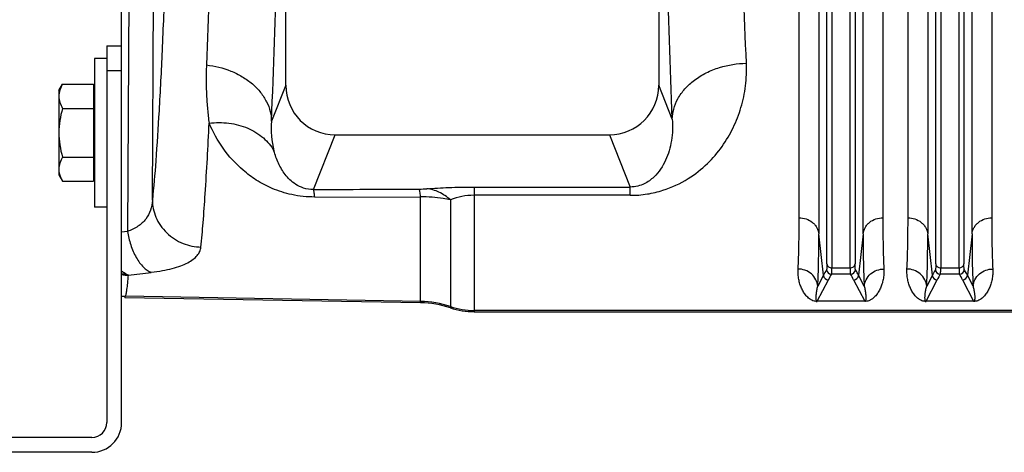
# Model space of a CAD drawing. Extents: x -3114 to 1181, y 8 to 2299.
# Tile 40 of 71: x -1973 to -1774, y 1840 to 1927. Entities that reach past the tile are written whole.
import ezdxf

# ---------------------------------------------------------------- set-up
doc = ezdxf.new("R2010")
doc.units = 0
doc.header["$LTSCALE"] = 65.395
doc.layers.get('0').update_dxf_attribs({"linetype": 'CONTINUOUS'})

msp = doc.modelspace()

# ---------------------------------------------------------------- linework, layer by layer
at = {"color": 6, "linetype": 'CONTINUOUS'}
for p, q in [((-1951.91, 1921.5), (-1951.91, 2216.5)), ((-1918.73, 1913.57), (-1918.73, 1974.27)), ((-1843.38, 1974.27), (-1843.38, 1913.57)), ((-1957.41, 1919), (-1957.41, 1889)), ((-1954.91, 1919), (-1957.41, 1919)), ((-1964.61, 1912.5), (-1963.85, 1913.82)), ((-1964.61, 1912.5), (-1964.61, 1895.5)), ((-1963.85, 1913.82), (-1957.61, 1913.82)), ((-1963.85, 1908.91), (-1957.61, 1908.91)), ((-1908.76, 1903.56), (-1853.36, 1903.56)), ((-1963.85, 1899.09), (-1957.61, 1899.09)), ((-1964.61, 1895.5), (-1963.85, 1894.19)), ((-1963.85, 1894.19), (-1957.61, 1894.19)), ((-1912.9, 1891.01), (-1891.5, 1891.08)), ((-1954.91, 1889), (-1957.41, 1889)), ((-1951.24, 1870.74), (-1891.5, 1869.7)), ((-1880.7, 1867.88), (-1610.06, 1867.88))]:
    msp.add_line(p, q, dxfattribs=at)
at = {"color": 2, "linetype": 'CONTINUOUS'}
for p, q in [((-1815.01, 1886.83), (-1815.01, 2009.79)), ((-1798.1, 2009.79), (-1798.1, 1886.83)), ((-1793.01, 1886.83), (-1793.01, 2009.79)), ((-1776.1, 2009.79), (-1776.1, 1886.83)), ((-1957.61, 1913.82), (-1957.61, 1894.19)), ((-1951.24, 1870.74), (-1951.12, 1870.98)), ((-1801.76, 1869.97), (-1811.36, 1869.97)), ((-1811.36, 1869.97), (-1811.36, 1869.94)), ((-1801.76, 1869.94), (-1801.76, 1869.97)), ((-1779.76, 1869.97), (-1789.36, 1869.97)), ((-1789.36, 1869.97), (-1789.36, 1869.94)), ((-1779.76, 1869.94), (-1779.76, 1869.97))]:
    msp.add_line(p, q, dxfattribs=at)
at = {"color": 9, "linetype": 'CONTINUOUS'}
for p, q in [((-1811.03, 2008.73), (-1811.03, 1883.57)), ((-1802.08, 1883.57), (-1802.08, 2008.73)), ((-1789.03, 2008.73), (-1789.03, 1883.57)), ((-1780.08, 1883.57), (-1780.08, 2008.73)), ((-1809.4, 1877.51), (-1809.4, 2002.79)), ((-1808.4, 2002.52), (-1808.4, 1876.73)), ((-1804.71, 1876.73), (-1804.71, 2002.52)), ((-1803.72, 2002.79), (-1803.72, 1877.51)), ((-1787.4, 1877.51), (-1787.4, 2002.79)), ((-1786.4, 2002.52), (-1786.4, 1876.73)), ((-1782.71, 1876.73), (-1782.71, 2002.52)), ((-1781.72, 2002.79), (-1781.72, 1877.51)), ((-1950.34, 1947.85), (-1950.74, 1884.06)), ((-1945.7, 1890.39), (-1945.37, 1942.21)), ((-1951.91, 1916.5), (-1954.91, 1916.5)), ((-1918.73, 1913.57), (-1921.62, 1906.34)), ((-1840.66, 1906.75), (-1843.38, 1913.57)), ((-1913.16, 1892.54), (-1908.76, 1903.56)), ((-1853.36, 1903.56), (-1849.16, 1893.04)), ((-1880.7, 1893.04), (-1849.16, 1893.04)), ((-1880.7, 1893.04), (-1880.7, 1867.88)), ((-1849.16, 1891.36), (-1849.16, 1893.04)), ((-1891.5, 1869.7), (-1891.5, 1891.08)), ((-1885.48, 1890.43), (-1885.48, 1868.66)), ((-1849.16, 1891.36), (-1880.7, 1891.36)), ((-1950.74, 1884.06), (-1951.91, 1883.92)), ((-1810.1, 1875.23), (-1811.03, 1883.57)), ((-1802.08, 1883.57), (-1803.01, 1875.23)), ((-1788.1, 1875.23), (-1789.03, 1883.57)), ((-1780.08, 1883.57), (-1781.01, 1875.23)), ((-1808.4, 1876.73), (-1804.71, 1876.73)), ((-1786.4, 1876.73), (-1782.71, 1876.73)), ((-1811.36, 1869.97), (-1809.11, 1874.32)), ((-1810.1, 1875.23), (-1811.24, 1873.02)), ((-1804.62, 1875.43), (-1808.49, 1875.43)), ((-1804, 1874.32), (-1801.76, 1869.97)), ((-1801.87, 1873.02), (-1803.01, 1875.23)), ((-1789.36, 1869.97), (-1787.11, 1874.32)), ((-1788.1, 1875.23), (-1789.24, 1873.02)), ((-1782.62, 1875.43), (-1786.49, 1875.43)), ((-1782, 1874.32), (-1779.76, 1869.97)), ((-1779.87, 1873.02), (-1781.01, 1875.23)), ((-1891.5, 1869.94), (-1951.12, 1870.98)), ((-1610.06, 1868.12), (-1880.7, 1868.12))]:
    msp.add_line(p, q, dxfattribs=at)
at = {"color": 7, "linetype": 'CONTINUOUS'}
for p, q in [((-1954.91, 1921.5), (-1954.91, 1845.5)), ((-1954.91, 1921.5), (-1951.91, 1921.5)), ((-1951.91, 1845.5), (-1951.91, 1921.5)), ((-1957.91, 1842.5), (-2156.91, 1842.5)), ((-1957.91, 1839.5), (-2156.91, 1839.5))]:
    msp.add_line(p, q, dxfattribs=at)
at = {"color": 9, "linetype": 'CONTINUOUS'}
for centre, radius, start, end in [((-1904.32, 1904.73), 17.37, 174.6781, 194.6216), ((-1891.82, 1912.78), 20.15, 270.1759, 274.4588), ((-1880.71, 1878.68), 12.68, 89.9804, 112.1039), ((-1793.19, 1866.48), 19.04, 148.8447, 152.6625), ((-1808.49, 1876.43), 1, 185.2752, 269.8387), ((-1804.63, 1876.43), 1, 270.1605, 354.6363), ((-1771.19, 1866.48), 19.04, 148.8447, 152.6625), ((-1786.49, 1876.43), 1, 185.2752, 269.8387), ((-1782.63, 1876.43), 1, 270.1605, 354.6363), ((-1949.59, 1885.55), 10.23, 256.8918, 257.1606), ((-1949.58, 1885.57), 10.24, 257.1619, 262.3926), ((-2003.57, 2321.78), 449.68, 276.7724, 277.3661), ((-1809.11, 1875.32), 1, 185.4311, 269.8752), ((-1792.72, 1865.84), 18.46, 148.7192, 152.6505), ((-1820.76, 1865.64), 18.87, 27.3924, 31.2374), ((-1804.01, 1875.32), 1, 270.1248, 354.5689), ((-1787.11, 1875.32), 1, 185.4311, 269.8752), ((-1770.72, 1865.84), 18.46, 148.7192, 152.6505), ((-1798.76, 1865.64), 18.87, 27.3924, 31.2374), ((-1782.01, 1875.32), 1, 270.1248, 354.5689), ((-1891.85, 1849.93), 20.01, 71.4438, 89.0008), ((-1880.7, 1883.13), 15.01, 251.4438, 270.0002)]:
    msp.add_arc(centre, radius, start, end, dxfattribs=at)
at = {"color": 2, "linetype": 'CONTINUOUS'}
for centre, radius, start, end in [((-1950.33, 1885.48), 10.24, 261.1407, 268.8132), ((-1950.93, 1880.99), 10.01, 264.424, 268.9648), ((-1811.36, 1872.34), 2.4, 265.6766, 268.0119), ((-1811.35, 1872.69), 2.75, 268.0759, 269.9175), ((-1789.36, 1872.34), 2.4, 265.6766, 268.0119), ((-1789.35, 1872.69), 2.75, 268.0759, 269.9175)]:
    msp.add_arc(centre, radius, start, end, dxfattribs=at)
at = {"color": 6, "linetype": 'CONTINUOUS'}
for centre, radius, start, end in [((-1891.85, 1849.71), 19.99, 71.422, 88.9992), ((-1880.7, 1882.87), 14.99, 251.422, 269.9998)]:
    msp.add_arc(centre, radius, start, end, dxfattribs=at)
at = {"color": 7, "linetype": 'CONTINUOUS'}
for radius in [6, 3]:
    msp.add_arc((-1957.91, 1845.5), radius, 270, 360, dxfattribs=at)
at = {"color": 6, "linetype": 'CONTINUOUS'}
for centre, major_axis, start_param, end_param in [((-1908.73, 1913.6), (-3.72, -9.33), -1.189503, 0.378252), ((-1853.39, 1913.6), (3.72, -9.33), -0.378252, 1.189503)]:
    msp.add_ellipse(centre, major_axis=major_axis, ratio=0.995592, start_param=start_param, end_param=end_param, dxfattribs=at)
at = {"color": 9, "linetype": 'CONTINUOUS'}
for points, knots in [([(-1941.59, 2005.87), (-1941.75, 1993.12), (-1942.06, 1974.61), (-1942.65, 1950.85), (-1943.14, 1935.15), (-1943.69, 1921.16), (-1944.29, 1909.06), (-1944.93, 1899.02), (-1945.43, 1893.02), (-1945.7, 1890.39)], [0, 0, 0, 0, 0.330888, 0.480529, 0.617039, 0.738678, 0.843898, 0.93137, 1, 1, 1, 1]), ([(-1933.02, 1982.27), (-1933.22, 1970.63), (-1933.67, 1949.09), (-1934.36, 1927.56), (-1934.77, 1917.67)], [0, 0, 0, 0, 0.540443, 1, 1, 1, 1]), ([(-1825.67, 1918.02), (-1826.09, 1927.88), (-1826.81, 1949.24), (-1827.29, 1970.6), (-1827.49, 1982.1)], [0, 0, 0, 0, 0.461781, 1, 1, 1, 1]), ([(-1921.62, 1906.34), (-1921.18, 1916.97), (-1920.43, 1940.11), (-1919.95, 1963.26), (-1919.73, 1975.77)], [0, 0, 0, 0, 0.459545, 1, 1, 1, 1]), ([(-1840.66, 1906.75), (-1841.08, 1917.35), (-1841.8, 1940.3), (-1842.28, 1963.26), (-1842.48, 1975.62)], [0, 0, 0, 0, 0.46177, 1, 1, 1, 1]), ([(-1849.16, 1891.36), (-1848, 1891.36), (-1845.75, 1891.53), (-1841.73, 1892.48), (-1837.51, 1894.45), (-1833.53, 1897.58), (-1830.51, 1901.11), (-1828.24, 1904.95), (-1826.64, 1909.08), (-1825.73, 1913.47), (-1825.61, 1916.5), (-1825.67, 1918.02)], [0, 0, 0, 0, 0.087969, 0.169861, 0.312034, 0.435857, 0.550723, 0.661841, 0.772347, 0.884454, 1, 1, 1, 1]), ([(-1840.66, 1906.75), (-1840.64, 1907.44), (-1840.42, 1908.86), (-1839.56, 1910.95), (-1838.12, 1912.95), (-1836.16, 1914.73), (-1833.79, 1916.17), (-1830.32, 1917.55), (-1827.51, 1917.99), (-1825.67, 1918.02)], [0, 0, 0, 0, 0.09973, 0.208581, 0.327587, 0.456277, 0.592224, 0.73138, 1, 1, 1, 1]), ([(-1934.77, 1917.67), (-1934.81, 1916.65), (-1934.85, 1914.63), (-1934.78, 1911.65), (-1934.58, 1908.75), (-1934.36, 1906.86), (-1934.23, 1905.93)], [0, 0, 0, 0, 0.2606, 0.514426, 0.761121, 1, 1, 1, 1]), ([(-1934.77, 1917.67), (-1933.09, 1917.49), (-1930.57, 1916.87), (-1927.52, 1915.37), (-1925.47, 1913.92), (-1923.79, 1912.19), (-1922.57, 1910.3), (-1921.82, 1908.33), (-1921.64, 1906.99), (-1921.62, 1906.34)], [0, 0, 0, 0, 0.26918, 0.406362, 0.540141, 0.667495, 0.78665, 0.897245, 1, 1, 1, 1]), ([(-1934.23, 1905.93), (-1932.9, 1906.08), (-1930.23, 1906.09), (-1926.42, 1905.11), (-1923.23, 1903.17), (-1921.69, 1901.32), (-1921.13, 1900.35)], [0, 0, 0, 0, 0.266103, 0.528847, 0.775264, 1, 1, 1, 1]), ([(-1840.66, 1906.75), (-1840.53, 1905.31), (-1840.61, 1903.13), (-1841.23, 1900.37), (-1841.95, 1898.43), (-1842.96, 1896.62), (-1844.36, 1894.93), (-1845.97, 1893.76), (-1847.65, 1893.15), (-1848.64, 1893.04), (-1849.16, 1893.04)], [0, 0, 0, 0, 0.242698, 0.358549, 0.472345, 0.586215, 0.704178, 0.83564, 0.912983, 1, 1, 1, 1]), ([(-1935.88, 1880.91), (-1935.72, 1882.55), (-1935.41, 1886.13), (-1934.81, 1894.47), (-1934.45, 1901.17), (-1934.23, 1905.93)], [0, 0, 0, 0, 0.196798, 0.429837, 1, 1, 1, 1]), ([(-1912.9, 1891.02), (-1914.45, 1891.02), (-1917.39, 1891.32), (-1921.37, 1892.58), (-1924.65, 1894.32), (-1928.13, 1896.9), (-1931.55, 1900.68), (-1933.48, 1904.16), (-1934.23, 1905.93)], [0, 0, 0, 0, 0.168893, 0.319387, 0.451225, 0.570814, 0.790356, 1, 1, 1, 1]), ([(-1913.16, 1892.54), (-1913.84, 1892.53), (-1915.11, 1892.71), (-1916.71, 1893.49), (-1917.92, 1894.46), (-1919.16, 1895.85), (-1920.31, 1897.8), (-1920.9, 1899.49), (-1921.13, 1900.35)], [0, 0, 0, 0, 0.170512, 0.314333, 0.439731, 0.556091, 0.778454, 1, 1, 1, 1]), ([(-1912.9, 1891.02), (-1912.91, 1891.21), (-1912.95, 1891.56), (-1913.02, 1892), (-1913.08, 1892.32), (-1913.13, 1892.48), (-1913.16, 1892.54)], [0, 0, 0, 0, 0.377901, 0.669656, 0.87558, 1, 1, 1, 1]), ([(-1891.5, 1891.08), (-1891.52, 1891.27), (-1891.55, 1891.62), (-1891.62, 1892.07), (-1891.68, 1892.39), (-1891.73, 1892.57), (-1891.76, 1892.62)], [0, 0, 0, 0, 0.370813, 0.662797, 0.872367, 1, 1, 1, 1]), ([(-1890.25, 1892.69), (-1888.79, 1892.8), (-1885.61, 1892.98), (-1882.42, 1893.04), (-1880.7, 1893.04)], [0, 0, 0, 0, 0.461136, 1, 1, 1, 1]), ([(-1885.48, 1890.43), (-1886.17, 1891.05), (-1887.65, 1892.09), (-1889.41, 1892.6), (-1890.25, 1892.69)], [0, 0, 0, 0, 0.521809, 1, 1, 1, 1]), ([(-1945.7, 1890.39), (-1945.73, 1889.71), (-1945.97, 1888.34), (-1946.97, 1886.48), (-1948.61, 1884.98), (-1949.99, 1884.32), (-1950.74, 1884.06)], [0, 0, 0, 0, 0.239096, 0.474598, 0.72333, 1, 1, 1, 1]), ([(-1945.7, 1890.39), (-1945.69, 1889.82), (-1945.57, 1888.65), (-1945.03, 1886.91), (-1944.11, 1885.23), (-1942.42, 1883.23), (-1939.65, 1881.47), (-1937.11, 1880.95), (-1935.88, 1880.91)], [0, 0, 0, 0, 0.113787, 0.234826, 0.361814, 0.492766, 0.754671, 1, 1, 1, 1]), ([(-1885.48, 1890.43), (-1885.96, 1890.53), (-1887.2, 1890.75), (-1889.2, 1891), (-1890.73, 1891.07), (-1891.5, 1891.08)], [0, 0, 0, 0, 0.244859, 0.619743, 1, 1, 1, 1]), ([(-1815.01, 1886.83), (-1814.54, 1886.83), (-1813.57, 1886.68), (-1812.49, 1886.09), (-1811.8, 1885.4), (-1811.28, 1884.65), (-1811.08, 1884), (-1811.03, 1883.57)], [0, 0, 0, 0, 0.25116, 0.514527, 0.644426, 0.769808, 1, 1, 1, 1]), ([(-1802.08, 1883.57), (-1802.04, 1884), (-1801.83, 1884.65), (-1801.32, 1885.4), (-1800.63, 1886.09), (-1799.54, 1886.68), (-1798.57, 1886.83), (-1798.1, 1886.83)], [0, 0, 0, 0, 0.230192, 0.355574, 0.485473, 0.74884, 1, 1, 1, 1]), ([(-1793.01, 1886.83), (-1792.54, 1886.83), (-1791.57, 1886.68), (-1790.49, 1886.09), (-1789.8, 1885.4), (-1789.28, 1884.65), (-1789.08, 1884), (-1789.03, 1883.57)], [0, 0, 0, 0, 0.25116, 0.514527, 0.644426, 0.769808, 1, 1, 1, 1]), ([(-1780.08, 1883.57), (-1780.04, 1884), (-1779.83, 1884.65), (-1779.32, 1885.4), (-1778.63, 1886.09), (-1777.54, 1886.68), (-1776.57, 1886.83), (-1776.1, 1886.83)], [0, 0, 0, 0, 0.230192, 0.355574, 0.485473, 0.74884, 1, 1, 1, 1]), ([(-1950.74, 1884.06), (-1950.59, 1883.14), (-1950.26, 1881.77), (-1949.6, 1880.04), (-1949, 1878.84), (-1948.31, 1877.77), (-1947.37, 1876.67), (-1946.52, 1876.04), (-1945.92, 1875.82)], [0, 0, 0, 0, 0.281815, 0.42376, 0.560892, 0.689334, 0.806223, 1, 1, 1, 1]), ([(-1811.24, 1873.02), (-1811.16, 1874.61), (-1811.06, 1878.13), (-1811.03, 1881.64), (-1811.03, 1883.57)], [0, 0, 0, 0, 0.45262, 1, 1, 1, 1]), ([(-1802.08, 1883.57), (-1802.08, 1881.64), (-1802.06, 1878.13), (-1801.95, 1874.61), (-1801.87, 1873.02)], [0, 0, 0, 0, 0.547382, 1, 1, 1, 1]), ([(-1789.24, 1873.02), (-1789.16, 1874.61), (-1789.06, 1878.13), (-1789.03, 1881.64), (-1789.03, 1883.57)], [0, 0, 0, 0, 0.45262, 1, 1, 1, 1]), ([(-1780.08, 1883.57), (-1780.08, 1881.64), (-1780.06, 1878.13), (-1779.95, 1874.61), (-1779.87, 1873.02)], [0, 0, 0, 0, 0.547382, 1, 1, 1, 1]), ([(-1945.92, 1875.82), (-1945.16, 1875.91), (-1943.74, 1876.13), (-1941.74, 1876.57), (-1940.03, 1877.09), (-1938.6, 1877.7), (-1937.47, 1878.38), (-1936.63, 1879.15), (-1936.07, 1880), (-1935.91, 1880.61), (-1935.88, 1880.91)], [0, 0, 0, 0, 0.191041, 0.361905, 0.511593, 0.640369, 0.749787, 0.84282, 0.924131, 1, 1, 1, 1]), ([(-1811.24, 1873.02), (-1811.29, 1873.47), (-1811.57, 1874.4), (-1812.48, 1875.56), (-1813.78, 1876.32), (-1814.75, 1876.49), (-1815.22, 1876.49)], [0, 0, 0, 0, 0.236494, 0.493398, 0.754352, 1, 1, 1, 1]), ([(-1809.4, 1877.51), (-1809.4, 1877.36), (-1809.4, 1877.09), (-1809.41, 1876.74), (-1809.44, 1876.52), (-1809.46, 1876.39), (-1809.48, 1876.35), (-1809.48, 1876.34)], [0, 0, 0, 0, 0.385243, 0.681945, 0.886748, 0.954562, 1, 1, 1, 1]), ([(-1809.4, 1877.51), (-1809.39, 1877.41), (-1809.31, 1877.19), (-1809.01, 1876.85), (-1808.64, 1876.73), (-1808.4, 1876.73)], [0, 0, 0, 0, 0.22681, 0.481043, 1, 1, 1, 1]), ([(-1808.49, 1875.43), (-1808.48, 1875.44), (-1808.47, 1875.49), (-1808.44, 1875.63), (-1808.42, 1875.87), (-1808.4, 1876.26), (-1808.4, 1876.56), (-1808.4, 1876.73)], [0, 0, 0, 0, 0.044819, 0.112356, 0.31718, 0.614128, 1, 1, 1, 1]), ([(-1804.71, 1876.73), (-1804.48, 1876.73), (-1804.11, 1876.85), (-1803.8, 1877.19), (-1803.73, 1877.41), (-1803.72, 1877.51)], [0, 0, 0, 0, 0.518957, 0.77319, 1, 1, 1, 1]), ([(-1804.71, 1876.73), (-1804.71, 1876.56), (-1804.71, 1876.26), (-1804.69, 1875.87), (-1804.67, 1875.63), (-1804.65, 1875.49), (-1804.63, 1875.44), (-1804.62, 1875.43)], [0, 0, 0, 0, 0.385872, 0.682819, 0.887644, 0.955181, 1, 1, 1, 1]), ([(-1803.63, 1876.34), (-1803.64, 1876.35), (-1803.65, 1876.39), (-1803.68, 1876.52), (-1803.7, 1876.74), (-1803.71, 1877.09), (-1803.72, 1877.36), (-1803.72, 1877.51)], [0, 0, 0, 0, 0.045414, 0.113203, 0.317978, 0.614707, 1, 1, 1, 1]), ([(-1803.01, 1875.23), (-1803.06, 1875.32), (-1803.25, 1875.7), (-1803.46, 1876.06), (-1803.63, 1876.34)], [0, 0, 0, 0, 0.246482, 1, 1, 1, 1]), ([(-1801.87, 1873.02), (-1801.82, 1873.47), (-1801.55, 1874.4), (-1800.63, 1875.56), (-1799.34, 1876.32), (-1798.36, 1876.49), (-1797.89, 1876.49)], [0, 0, 0, 0, 0.236494, 0.493399, 0.754352, 1, 1, 1, 1]), ([(-1789.24, 1873.02), (-1789.29, 1873.47), (-1789.57, 1874.4), (-1790.48, 1875.56), (-1791.78, 1876.32), (-1792.75, 1876.49), (-1793.22, 1876.49)], [0, 0, 0, 0, 0.236494, 0.493398, 0.754352, 1, 1, 1, 1]), ([(-1787.4, 1877.51), (-1787.4, 1877.36), (-1787.4, 1877.09), (-1787.41, 1876.74), (-1787.44, 1876.52), (-1787.46, 1876.39), (-1787.48, 1876.35), (-1787.48, 1876.34)], [0, 0, 0, 0, 0.385243, 0.681945, 0.886748, 0.954562, 1, 1, 1, 1]), ([(-1787.4, 1877.51), (-1787.39, 1877.41), (-1787.31, 1877.19), (-1787.01, 1876.85), (-1786.64, 1876.73), (-1786.4, 1876.73)], [0, 0, 0, 0, 0.22681, 0.481043, 1, 1, 1, 1]), ([(-1786.49, 1875.43), (-1786.48, 1875.44), (-1786.47, 1875.49), (-1786.44, 1875.63), (-1786.42, 1875.87), (-1786.4, 1876.26), (-1786.4, 1876.56), (-1786.4, 1876.73)], [0, 0, 0, 0, 0.044819, 0.112356, 0.31718, 0.614128, 1, 1, 1, 1]), ([(-1782.71, 1876.73), (-1782.48, 1876.73), (-1782.11, 1876.85), (-1781.8, 1877.19), (-1781.73, 1877.41), (-1781.72, 1877.51)], [0, 0, 0, 0, 0.518957, 0.77319, 1, 1, 1, 1]), ([(-1782.71, 1876.73), (-1782.71, 1876.56), (-1782.71, 1876.26), (-1782.69, 1875.87), (-1782.67, 1875.63), (-1782.65, 1875.49), (-1782.63, 1875.44), (-1782.62, 1875.43)], [0, 0, 0, 0, 0.385872, 0.682819, 0.887644, 0.955181, 1, 1, 1, 1]), ([(-1781.63, 1876.34), (-1781.64, 1876.35), (-1781.65, 1876.39), (-1781.68, 1876.52), (-1781.7, 1876.74), (-1781.71, 1877.09), (-1781.72, 1877.36), (-1781.72, 1877.51)], [0, 0, 0, 0, 0.045414, 0.113203, 0.317978, 0.614707, 1, 1, 1, 1]), ([(-1781.01, 1875.23), (-1781.06, 1875.32), (-1781.25, 1875.7), (-1781.46, 1876.06), (-1781.63, 1876.34)], [0, 0, 0, 0, 0.246482, 1, 1, 1, 1]), ([(-1779.87, 1873.02), (-1779.82, 1873.47), (-1779.55, 1874.4), (-1778.63, 1875.56), (-1777.34, 1876.32), (-1776.36, 1876.49), (-1775.89, 1876.49)], [0, 0, 0, 0, 0.236494, 0.493399, 0.754352, 1, 1, 1, 1]), ([(-1951.12, 1870.98), (-1951.09, 1871.04), (-1951.03, 1871.21), (-1950.96, 1871.5), (-1950.89, 1871.9), (-1950.79, 1872.61), (-1950.67, 1873.73), (-1950.58, 1874.7), (-1950.54, 1875.24)], [0, 0, 0, 0, 0.049089, 0.11948, 0.211578, 0.325525, 0.619081, 1, 1, 1, 1]), ([(-1811.53, 1870.13), (-1811.56, 1870.23), (-1811.58, 1870.45), (-1811.59, 1870.78), (-1811.57, 1871.12), (-1811.53, 1871.6), (-1811.43, 1872.24), (-1811.32, 1872.76), (-1811.24, 1873.02)], [0, 0, 0, 0, 0.10846, 0.220734, 0.33777, 0.459717, 0.718862, 1, 1, 1, 1]), ([(-1801.87, 1873.02), (-1801.8, 1872.76), (-1801.68, 1872.24), (-1801.59, 1871.6), (-1801.54, 1871.12), (-1801.52, 1870.78), (-1801.53, 1870.45), (-1801.55, 1870.24), (-1801.58, 1870.14)], [0, 0, 0, 0, 0.28108, 0.540216, 0.662176, 0.779236, 0.891543, 1, 1, 1, 1]), ([(-1789.53, 1870.13), (-1789.56, 1870.23), (-1789.58, 1870.45), (-1789.59, 1870.78), (-1789.57, 1871.12), (-1789.53, 1871.6), (-1789.43, 1872.24), (-1789.32, 1872.76), (-1789.24, 1873.02)], [0, 0, 0, 0, 0.10846, 0.220734, 0.33777, 0.459717, 0.718862, 1, 1, 1, 1]), ([(-1779.87, 1873.02), (-1779.8, 1872.76), (-1779.68, 1872.24), (-1779.59, 1871.6), (-1779.54, 1871.12), (-1779.52, 1870.78), (-1779.53, 1870.45), (-1779.55, 1870.24), (-1779.58, 1870.14)], [0, 0, 0, 0, 0.28108, 0.540216, 0.662176, 0.779236, 0.891543, 1, 1, 1, 1]), ([(-1801.58, 1870.14), (-1801.6, 1870.1), (-1801.62, 1870.05), (-1801.67, 1869.98), (-1801.73, 1869.97), (-1801.76, 1869.97)], [0, 0, 0, 0, 0.402446, 0.633462, 1, 1, 1, 1]), ([(-1779.58, 1870.14), (-1779.6, 1870.1), (-1779.62, 1870.05), (-1779.67, 1869.98), (-1779.73, 1869.97), (-1779.76, 1869.97)], [0, 0, 0, 0, 0.402446, 0.633462, 1, 1, 1, 1]), ([(-1811.36, 1869.97), (-1811.39, 1869.97), (-1811.44, 1869.98), (-1811.5, 1870.05), (-1811.52, 1870.1), (-1811.53, 1870.13)], [0, 0, 0, 0, 0.3675, 0.598898, 1, 1, 1, 1]), ([(-1789.36, 1869.97), (-1789.39, 1869.97), (-1789.44, 1869.98), (-1789.5, 1870.05), (-1789.52, 1870.1), (-1789.53, 1870.13)], [0, 0, 0, 0, 0.3675, 0.598898, 1, 1, 1, 1])]:
    msp.add_open_spline(points, degree=3, knots=knots, dxfattribs=at)
at = {"color": 6, "linetype": 'CONTINUOUS'}
for points, knots in [([(-1963.85, 1913.82), (-1964.07, 1913.43), (-1964.45, 1912.65), (-1964.61, 1911.78), (-1964.61, 1911.36)], [0, 0, 0, 0, 0.514934, 1, 1, 1, 1]), ([(-1964.61, 1911.36), (-1964.61, 1910.94), (-1964.45, 1910.08), (-1964.07, 1909.29), (-1963.85, 1908.91)], [0, 0, 0, 0, 0.485066, 1, 1, 1, 1]), ([(-1963.85, 1908.91), (-1964.08, 1908.11), (-1964.46, 1906.49), (-1964.61, 1904.83), (-1964.61, 1904)], [0, 0, 0, 0, 0.500107, 1, 1, 1, 1]), ([(-1964.61, 1904), (-1964.61, 1903.17), (-1964.46, 1901.51), (-1964.08, 1899.89), (-1963.85, 1899.09)], [0, 0, 0, 0, 0.499893, 1, 1, 1, 1]), ([(-1963.85, 1899.09), (-1964.07, 1898.71), (-1964.45, 1897.93), (-1964.61, 1897.06), (-1964.61, 1896.64)], [0, 0, 0, 0, 0.514934, 1, 1, 1, 1]), ([(-1964.61, 1896.64), (-1964.61, 1896.54), (-1964.59, 1896.13), (-1964.5, 1895.72), (-1964.41, 1895.42)], [0, 0, 0, 0, 0.247416, 1, 1, 1, 1]), ([(-1964.41, 1895.42), (-1964.38, 1895.32), (-1964.22, 1894.89), (-1964.02, 1894.48), (-1963.85, 1894.19)], [0, 0, 0, 0, 0.243705, 1, 1, 1, 1])]:
    msp.add_open_spline(points, degree=3, knots=knots, dxfattribs=at)
msp.add_open_spline([(-1913.16, 1892.54), (-1906.02, 1892.57), (-1898.89, 1892.59), (-1891.76, 1892.62)], degree=3, dxfattribs=at)
at = {"color": 2, "linetype": 'CONTINUOUS'}
for points, knots in [([(-1815.22, 1876.49), (-1815.14, 1878.05), (-1815.04, 1881.5), (-1815.01, 1884.95), (-1815.01, 1886.83)], [0, 0, 0, 0, 0.452646, 1, 1, 1, 1]), ([(-1798.1, 1886.83), (-1798.1, 1884.95), (-1798.08, 1881.5), (-1797.97, 1878.05), (-1797.89, 1876.49)], [0, 0, 0, 0, 0.547352, 1, 1, 1, 1]), ([(-1793.22, 1876.49), (-1793.14, 1878.05), (-1793.04, 1881.5), (-1793.01, 1884.95), (-1793.01, 1886.83)], [0, 0, 0, 0, 0.452646, 1, 1, 1, 1]), ([(-1776.1, 1886.83), (-1776.1, 1884.95), (-1776.08, 1881.5), (-1775.97, 1878.05), (-1775.89, 1876.49)], [0, 0, 0, 0, 0.547352, 1, 1, 1, 1]), ([(-1811.54, 1869.94), (-1811.85, 1869.97), (-1812.33, 1870.1), (-1812.89, 1870.45), (-1813.27, 1870.77), (-1813.68, 1871.21), (-1814.12, 1871.81), (-1814.54, 1872.6), (-1814.87, 1873.47), (-1815.1, 1874.41), (-1815.23, 1875.43), (-1815.25, 1876.13), (-1815.22, 1876.49)], [0, 0, 0, 0, 0.112568, 0.180193, 0.238871, 0.294268, 0.402297, 0.511478, 0.624418, 0.742633, 0.867366, 1, 1, 1, 1]), ([(-1797.89, 1876.49), (-1797.87, 1876.13), (-1797.88, 1875.43), (-1798.01, 1874.41), (-1798.25, 1873.47), (-1798.58, 1872.6), (-1799, 1871.81), (-1799.43, 1871.21), (-1799.85, 1870.77), (-1800.23, 1870.45), (-1800.78, 1870.1), (-1801.27, 1869.97), (-1801.58, 1869.94)], [0, 0, 0, 0, 0.132573, 0.257248, 0.375405, 0.488292, 0.597421, 0.705403, 0.76078, 0.819445, 0.887083, 1, 1, 1, 1]), ([(-1789.54, 1869.94), (-1789.85, 1869.97), (-1790.33, 1870.1), (-1790.89, 1870.45), (-1791.27, 1870.77), (-1791.68, 1871.21), (-1792.12, 1871.81), (-1792.54, 1872.6), (-1792.87, 1873.47), (-1793.1, 1874.41), (-1793.23, 1875.43), (-1793.25, 1876.13), (-1793.22, 1876.49)], [0, 0, 0, 0, 0.112568, 0.180193, 0.238871, 0.294268, 0.402297, 0.511478, 0.624418, 0.742633, 0.867366, 1, 1, 1, 1]), ([(-1775.89, 1876.49), (-1775.87, 1876.13), (-1775.88, 1875.43), (-1776.01, 1874.41), (-1776.25, 1873.47), (-1776.58, 1872.6), (-1777, 1871.81), (-1777.43, 1871.21), (-1777.85, 1870.77), (-1778.23, 1870.45), (-1778.78, 1870.1), (-1779.27, 1869.97), (-1779.58, 1869.94)], [0, 0, 0, 0, 0.132573, 0.257248, 0.375405, 0.488292, 0.597421, 0.705403, 0.76078, 0.819445, 0.887083, 1, 1, 1, 1]), ([(-1950.54, 1875.24), (-1950.66, 1875.28), (-1951.15, 1875.49), (-1951.6, 1875.8), (-1951.91, 1876.07)], [0, 0, 0, 0, 0.234177, 1, 1, 1, 1]), ([(-1801.58, 1869.94), (-1801.59, 1869.94), (-1801.65, 1869.94), (-1801.71, 1869.94), (-1801.76, 1869.94)], [0, 0, 0, 0, 0.23715, 1, 1, 1, 1]), ([(-1779.58, 1869.94), (-1779.59, 1869.94), (-1779.65, 1869.94), (-1779.71, 1869.94), (-1779.76, 1869.94)], [0, 0, 0, 0, 0.23715, 1, 1, 1, 1])]:
    msp.add_open_spline(points, degree=3, knots=knots, dxfattribs=at)

doc.saveas('drawing.dxf')
